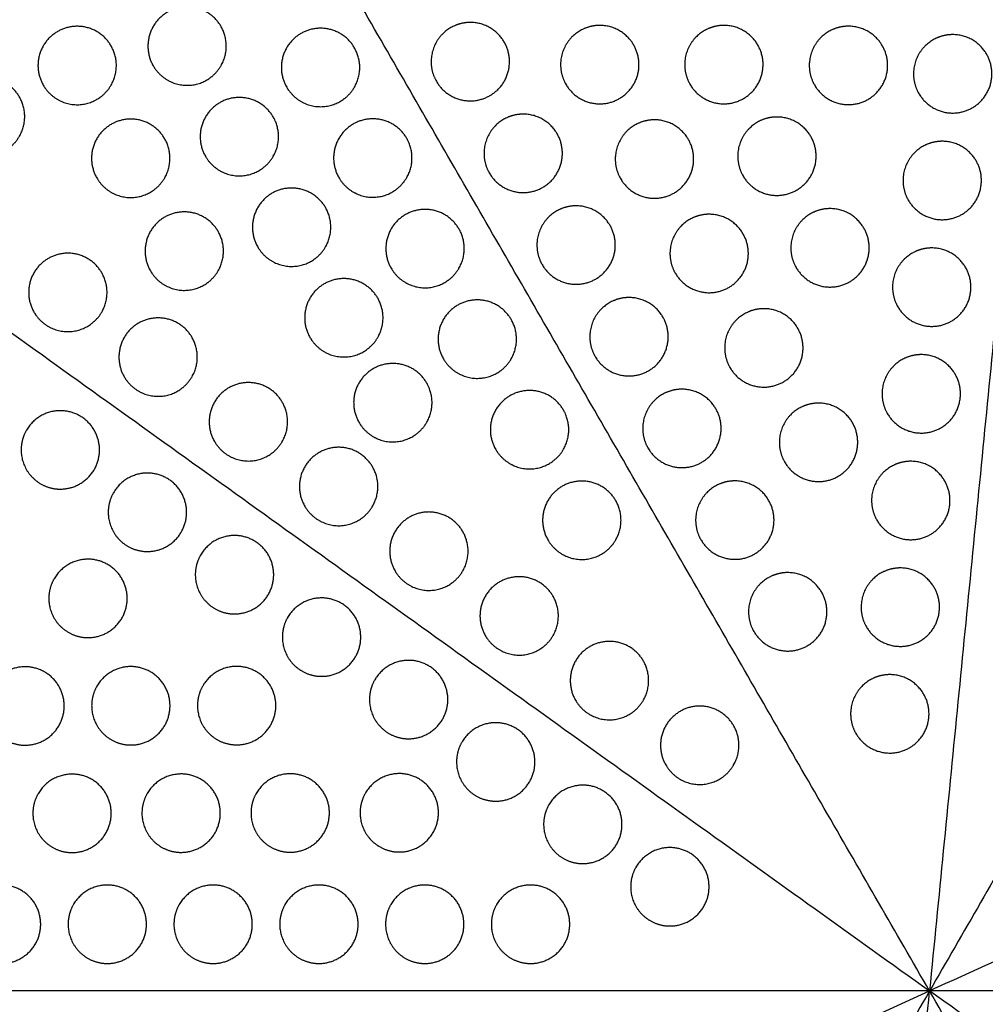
# Model space of a CAD drawing. Header units: millimetres. Extents: x -125 to 375, y 0 to 433.
# Tile 12 of 33: x 55 to 129, y 215 to 291. Entities that reach past the tile are written whole.
import ezdxf

# ---------------------------------------------------------------- set-up
doc = ezdxf.new("R2010")
doc.units = ezdxf.units.MM
doc.layers.add('Make2D$Visible$Curves', color=7, linetype='Continuous', true_color=0x000000)

msp = doc.modelspace()

# ---------------------------------------------------------------- linework, layer by layer
at = {"layer": 'Make2D$Visible$Curves', "color": 18, "lineweight": -3, "true_color": 0x000000}
for points in [[(125, 216.506), (62.5, 324.76), (0, 433.013)], [(250, 433.013), (187.5, 324.76), (125, 216.506)], [(141.875, 388.161), (133.437, 302.334), (125, 216.506)], [(-15.22, 316.948), (54.89, 266.727), (125, 216.506)], [(282.095, 287.72), (203.547, 252.113), (125, 216.506)], [(125, 216.506), (0, 216.506), (-125, 216.506)], [(-32.095, 145.293), (46.453, 180.9), (125, 216.506)], [(125, 216.506), (62.5, 108.253), (0, 0)], [(108.125, 44.852), (116.563, 130.679), (125, 216.506)], [(265.22, 116.065), (195.11, 166.286), (125, 216.506)], [(375, 216.506), (250, 216.506), (125, 216.506)], [(250, 0), (187.5, 108.253), (125, 216.506)]]:
    msp.add_open_spline(points, degree=2, dxfattribs=at)
for points, weights, knots in [([(70.762, 287.289), (70.36, 286.592), (69.664, 286.19), (68.164, 285.324), (66.664, 286.19), (65.968, 286.592), (65.566, 287.289), (64.066, 289.887), (66.664, 291.387), (69.262, 292.887), (70.762, 290.289), (71.628, 288.789), (70.762, 287.289)], [0.868347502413, 0.900099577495, 1, 0.807007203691, 0.868347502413, 0.900099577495, 1, 0.707106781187, 1, 0.707106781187, 1, 0.807007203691, 0.868347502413], [16.048112, 16.048112, 16.048112, 18.106736, 18.106736, 21.596537, 21.596537, 23.206626, 23.206626, 29.242204, 29.242204, 35.277783, 35.277783, 39.254738, 39.254738, 39.254738]), ([(62.346, 285.805), (61.944, 285.109), (61.248, 284.707), (59.748, 283.841), (58.248, 284.707), (57.552, 285.109), (57.15, 285.805), (55.65, 288.403), (58.248, 289.903), (60.846, 291.403), (62.346, 288.805), (63.212, 287.305), (62.346, 285.805)], [0.868347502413, 0.900099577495, 1, 0.807007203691, 0.868347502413, 0.900099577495, 1, 0.707106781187, 1, 0.707106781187, 1, 0.807007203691, 0.868347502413], [16.048112, 16.048112, 16.048112, 18.106736, 18.106736, 21.596537, 21.596537, 23.206626, 23.206626, 29.242204, 29.242204, 35.277783, 35.277783, 39.254738, 39.254738, 39.254738]), ([(80.978, 285.654), (80.576, 284.958), (79.88, 284.556), (78.38, 283.69), (76.88, 284.556), (76.184, 284.958), (75.782, 285.654), (74.282, 288.252), (76.88, 289.752), (79.478, 291.252), (80.978, 288.654), (81.844, 287.154), (80.978, 285.654)], [0.868347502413, 0.900099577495, 1, 0.807007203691, 0.868347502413, 0.900099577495, 1, 0.707106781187, 1, 0.707106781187, 1, 0.807007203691, 0.868347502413], [16.048112, 16.048112, 16.048112, 18.106736, 18.106736, 21.596537, 21.596537, 23.206626, 23.206626, 29.242204, 29.242204, 35.277783, 35.277783, 39.254738, 39.254738, 39.254738]), ([(89.844, 290.598), (91.576, 290.598), (92.442, 289.098), (93.942, 286.5), (91.344, 285), (88.746, 283.5), (87.246, 286.098), (86.844, 286.794), (86.844, 287.598), (86.844, 289.33), (88.344, 290.196), (89.041, 290.598), (89.844, 290.598)], [0.868347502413, 0.807007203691, 1, 0.707106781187, 1, 0.707106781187, 1, 0.900099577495, 0.868347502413, 0.807007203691, 1, 0.900099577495, 0.868347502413], [5.529659, 5.529659, 5.529659, 9.49499, 9.49499, 15.512927, 15.512927, 21.530864, 21.530864, 23.139763, 23.139763, 26.616816, 26.616816, 28.669422, 28.669422, 28.669422]), ([(99.755, 290.372), (101.488, 290.372), (102.354, 288.872), (103.854, 286.274), (101.255, 284.774), (98.657, 283.274), (97.157, 285.872), (96.755, 286.568), (96.755, 287.372), (96.755, 289.104), (98.255, 289.97), (98.952, 290.372), (99.755, 290.372)], [0.868347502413, 0.807007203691, 1, 0.707106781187, 1, 0.707106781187, 1, 0.900099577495, 0.868347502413, 0.807007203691, 1, 0.900099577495, 0.868347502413], [5.529659, 5.529659, 5.529659, 9.49499, 9.49499, 15.512927, 15.512927, 21.530864, 21.530864, 23.139763, 23.139763, 26.616816, 26.616816, 28.669422, 28.669422, 28.669422]), ([(109.257, 290.372), (110.989, 290.372), (111.855, 288.872), (113.355, 286.274), (110.757, 284.774), (108.159, 283.274), (106.659, 285.872), (106.257, 286.568), (106.257, 287.372), (106.257, 289.104), (107.757, 289.97), (108.453, 290.372), (109.257, 290.372)], [0.868347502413, 0.807007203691, 1, 0.707106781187, 1, 0.707106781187, 1, 0.900099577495, 0.868347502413, 0.807007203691, 1, 0.900099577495, 0.868347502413], [5.529659, 5.529659, 5.529659, 9.49499, 9.49499, 15.512927, 15.512927, 21.530864, 21.530864, 23.139763, 23.139763, 26.616816, 26.616816, 28.669422, 28.669422, 28.669422]), ([(118.793, 290.311), (120.526, 290.311), (121.392, 288.811), (122.892, 286.213), (120.293, 284.713), (117.695, 283.213), (116.195, 285.811), (115.793, 286.507), (115.793, 287.311), (115.793, 289.043), (117.293, 289.909), (117.99, 290.311), (118.793, 290.311)], [0.868347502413, 0.807007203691, 1, 0.707106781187, 1, 0.707106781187, 1, 0.900099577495, 0.868347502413, 0.807007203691, 1, 0.900099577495, 0.868347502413], [5.529659, 5.529659, 5.529659, 9.49499, 9.49499, 15.512927, 15.512927, 21.530864, 21.530864, 23.139763, 23.139763, 26.616816, 26.616816, 28.669422, 28.669422, 28.669422]), ([(126.773, 289.668), (128.505, 289.668), (129.371, 288.168), (130.871, 285.569), (128.273, 284.069), (125.675, 282.569), (124.175, 285.168), (123.773, 285.864), (123.773, 286.668), (123.773, 288.4), (125.273, 289.266), (125.969, 289.668), (126.773, 289.668)], [0.868347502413, 0.807007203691, 1, 0.707106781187, 1, 0.707106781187, 1, 0.900099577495, 0.868347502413, 0.807007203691, 1, 0.900099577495, 0.868347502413], [5.529659, 5.529659, 5.529659, 9.49499, 9.49499, 15.512927, 15.512927, 21.530864, 21.530864, 23.139763, 23.139763, 26.616816, 26.616816, 28.669422, 28.669422, 28.669422]), ([(55.33, 281.897), (54.928, 281.201), (54.232, 280.799), (52.732, 279.933), (51.232, 280.799), (50.535, 281.201), (50.133, 281.897), (48.633, 284.495), (51.232, 285.995), (53.83, 287.495), (55.33, 284.897), (56.196, 283.397), (55.33, 281.897)], [0.868347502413, 0.900099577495, 1, 0.807007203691, 0.868347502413, 0.900099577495, 1, 0.707106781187, 1, 0.707106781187, 1, 0.807007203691, 0.868347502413], [16.048112, 16.048112, 16.048112, 18.106736, 18.106736, 21.596537, 21.596537, 23.206626, 23.206626, 29.242204, 29.242204, 35.277783, 35.277783, 39.254738, 39.254738, 39.254738]), ([(74.762, 280.36), (74.36, 279.664), (73.664, 279.262), (72.164, 278.396), (70.664, 279.262), (69.968, 279.664), (69.566, 280.36), (68.066, 282.958), (70.664, 284.458), (73.262, 285.958), (74.762, 283.36), (75.628, 281.86), (74.762, 280.36)], [0.868347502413, 0.900099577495, 1, 0.807007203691, 0.868347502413, 0.900099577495, 1, 0.707106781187, 1, 0.707106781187, 1, 0.807007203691, 0.868347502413], [16.048112, 16.048112, 16.048112, 18.106736, 18.106736, 21.596537, 21.596537, 23.206626, 23.206626, 29.242204, 29.242204, 35.277783, 35.277783, 39.254738, 39.254738, 39.254738]), ([(93.894, 283.583), (95.626, 283.583), (96.492, 282.083), (97.992, 279.485), (95.394, 277.985), (92.796, 276.485), (91.296, 279.083), (90.894, 279.779), (90.894, 280.583), (90.894, 282.315), (92.394, 283.181), (93.091, 283.583), (93.894, 283.583)], [0.868347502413, 0.807007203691, 1, 0.707106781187, 1, 0.707106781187, 1, 0.900099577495, 0.868347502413, 0.807007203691, 1, 0.900099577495, 0.868347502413], [5.529659, 5.529659, 5.529659, 9.49499, 9.49499, 15.512927, 15.512927, 21.530864, 21.530864, 23.139763, 23.139763, 26.616816, 26.616816, 28.669422, 28.669422, 28.669422]), ([(113.319, 283.364), (115.051, 283.364), (115.917, 281.864), (117.417, 279.266), (114.819, 277.766), (112.22, 276.266), (110.72, 278.864), (110.319, 279.56), (110.319, 280.364), (110.319, 282.096), (111.819, 282.962), (112.515, 283.364), (113.319, 283.364)], [0.868347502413, 0.807007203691, 1, 0.707106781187, 1, 0.707106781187, 1, 0.900099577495, 0.868347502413, 0.807007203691, 1, 0.900099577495, 0.868347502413], [5.529659, 5.529659, 5.529659, 9.49499, 9.49499, 15.512927, 15.512927, 21.530864, 21.530864, 23.139763, 23.139763, 26.616816, 26.616816, 28.669422, 28.669422, 28.669422]), ([(66.446, 278.704), (66.044, 278.008), (65.348, 277.606), (63.848, 276.74), (62.348, 277.606), (61.652, 278.008), (61.25, 278.704), (59.75, 281.302), (62.348, 282.802), (64.946, 284.302), (66.446, 281.704), (67.312, 280.204), (66.446, 278.704)], [0.868347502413, 0.900099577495, 1, 0.807007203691, 0.868347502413, 0.900099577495, 1, 0.707106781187, 1, 0.707106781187, 1, 0.807007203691, 0.868347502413], [16.048112, 16.048112, 16.048112, 18.106736, 18.106736, 21.596537, 21.596537, 23.206626, 23.206626, 29.242204, 29.242204, 35.277783, 35.277783, 39.254738, 39.254738, 39.254738]), ([(84.978, 278.726), (84.576, 278.03), (83.88, 277.628), (82.38, 276.762), (80.88, 277.628), (80.184, 278.03), (79.782, 278.726), (78.282, 281.324), (80.88, 282.824), (83.478, 284.324), (84.978, 281.726), (85.844, 280.226), (84.978, 278.726)], [0.868347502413, 0.900099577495, 1, 0.807007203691, 0.868347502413, 0.900099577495, 1, 0.707106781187, 1, 0.707106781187, 1, 0.807007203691, 0.868347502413], [16.048112, 16.048112, 16.048112, 18.106736, 18.106736, 21.596537, 21.596537, 23.206626, 23.206626, 29.242204, 29.242204, 35.277783, 35.277783, 39.254738, 39.254738, 39.254738]), ([(103.942, 283.148), (105.675, 283.148), (106.541, 281.648), (108.041, 279.05), (105.442, 277.55), (102.844, 276.05), (101.344, 278.648), (100.942, 279.344), (100.942, 280.148), (100.942, 281.88), (102.442, 282.746), (103.139, 283.148), (103.942, 283.148)], [0.868347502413, 0.807007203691, 1, 0.707106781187, 1, 0.707106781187, 1, 0.900099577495, 0.868347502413, 0.807007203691, 1, 0.900099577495, 0.868347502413], [5.529659, 5.529659, 5.529659, 9.49499, 9.49499, 15.512927, 15.512927, 21.530864, 21.530864, 23.139763, 23.139763, 26.616816, 26.616816, 28.669422, 28.669422, 28.669422]), ([(125.971, 281.507), (127.703, 281.507), (128.569, 280.007), (130.069, 277.409), (127.471, 275.909), (124.872, 274.409), (123.372, 277.007), (122.971, 277.703), (122.971, 278.507), (122.971, 280.239), (124.471, 281.105), (125.167, 281.507), (125.971, 281.507)], [0.868347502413, 0.807007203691, 1, 0.707106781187, 1, 0.707106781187, 1, 0.900099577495, 0.868347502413, 0.807007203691, 1, 0.900099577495, 0.868347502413], [5.529659, 5.529659, 5.529659, 9.49499, 9.49499, 15.512927, 15.512927, 21.530864, 21.530864, 23.139763, 23.139763, 26.616816, 26.616816, 28.669422, 28.669422, 28.669422]), ([(78.762, 273.432), (78.36, 272.736), (77.664, 272.334), (76.164, 271.468), (74.664, 272.334), (73.968, 272.736), (73.566, 273.432), (72.066, 276.03), (74.664, 277.53), (77.262, 279.03), (78.762, 276.432), (79.628, 274.932), (78.762, 273.432)], [0.868347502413, 0.900099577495, 1, 0.807007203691, 0.868347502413, 0.900099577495, 1, 0.707106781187, 1, 0.707106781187, 1, 0.807007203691, 0.868347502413], [16.048112, 16.048112, 16.048112, 18.106736, 18.106736, 21.596537, 21.596537, 23.206626, 23.206626, 29.242204, 29.242204, 35.277783, 35.277783, 39.254738, 39.254738, 39.254738]), ([(97.944, 276.568), (99.676, 276.568), (100.542, 275.068), (102.042, 272.47), (99.444, 270.97), (96.846, 269.47), (95.346, 272.068), (94.944, 272.764), (94.944, 273.568), (94.944, 275.3), (96.444, 276.166), (97.141, 276.568), (97.944, 276.568)], [0.868347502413, 0.807007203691, 1, 0.707106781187, 1, 0.707106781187, 1, 0.900099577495, 0.868347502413, 0.807007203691, 1, 0.900099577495, 0.868347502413], [5.529659, 5.529659, 5.529659, 9.49499, 9.49499, 15.512927, 15.512927, 21.530864, 21.530864, 23.139763, 23.139763, 26.616816, 26.616816, 28.669422, 28.669422, 28.669422]), ([(70.546, 271.603), (70.144, 270.906), (69.448, 270.504), (67.948, 269.638), (66.448, 270.504), (65.752, 270.906), (65.35, 271.603), (63.85, 274.201), (66.448, 275.701), (69.046, 277.201), (70.546, 274.603), (71.412, 273.103), (70.546, 271.603)], [0.868347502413, 0.900099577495, 1, 0.807007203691, 0.868347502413, 0.900099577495, 1, 0.707106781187, 1, 0.707106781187, 1, 0.807007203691, 0.868347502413], [16.048112, 16.048112, 16.048112, 18.106736, 18.106736, 21.596537, 21.596537, 23.206626, 23.206626, 29.242204, 29.242204, 35.277783, 35.277783, 39.254738, 39.254738, 39.254738]), ([(88.978, 271.798), (88.576, 271.102), (87.88, 270.7), (86.38, 269.834), (84.88, 270.7), (84.184, 271.102), (83.782, 271.798), (82.282, 274.396), (84.88, 275.896), (87.478, 277.396), (88.978, 274.798), (89.844, 273.298), (88.978, 271.798)], [0.868347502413, 0.900099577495, 1, 0.807007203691, 0.868347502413, 0.900099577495, 1, 0.707106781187, 1, 0.707106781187, 1, 0.807007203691, 0.868347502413], [16.048112, 16.048112, 16.048112, 18.106736, 18.106736, 21.596537, 21.596537, 23.206626, 23.206626, 29.242204, 29.242204, 35.277783, 35.277783, 39.254738, 39.254738, 39.254738]), ([(108.129, 275.923), (109.861, 275.923), (110.728, 274.423), (112.228, 271.825), (109.629, 270.325), (107.031, 268.825), (105.531, 271.423), (105.129, 272.119), (105.129, 272.923), (105.129, 274.655), (106.629, 275.521), (107.326, 275.923), (108.129, 275.923)], [0.868347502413, 0.807007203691, 1, 0.707106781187, 1, 0.707106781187, 1, 0.900099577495, 0.868347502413, 0.807007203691, 1, 0.900099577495, 0.868347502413], [5.529659, 5.529659, 5.529659, 9.49499, 9.49499, 15.512927, 15.512927, 21.530864, 21.530864, 23.139763, 23.139763, 26.616816, 26.616816, 28.669422, 28.669422, 28.669422]), ([(117.38, 276.356), (119.112, 276.356), (119.978, 274.856), (121.478, 272.257), (118.88, 270.757), (116.282, 269.257), (114.782, 271.856), (114.38, 272.552), (114.38, 273.356), (114.38, 275.088), (115.88, 275.954), (116.576, 276.356), (117.38, 276.356)], [0.868347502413, 0.807007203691, 1, 0.707106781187, 1, 0.707106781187, 1, 0.900099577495, 0.868347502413, 0.807007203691, 1, 0.900099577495, 0.868347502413], [5.529659, 5.529659, 5.529659, 9.49499, 9.49499, 15.512927, 15.512927, 21.530864, 21.530864, 23.139763, 23.139763, 26.616816, 26.616816, 28.669422, 28.669422, 28.669422]), ([(61.633, 268.445), (61.231, 267.749), (60.535, 267.347), (59.035, 266.481), (57.535, 267.347), (56.839, 267.749), (56.437, 268.445), (54.937, 271.043), (57.535, 272.543), (60.133, 274.043), (61.633, 271.445), (62.499, 269.945), (61.633, 268.445)], [0.868347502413, 0.900099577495, 1, 0.807007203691, 0.868347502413, 0.900099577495, 1, 0.707106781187, 1, 0.707106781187, 1, 0.807007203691, 0.868347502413], [16.048112, 16.048112, 16.048112, 18.106736, 18.106736, 21.596537, 21.596537, 23.206626, 23.206626, 29.242204, 29.242204, 35.277783, 35.277783, 39.254738, 39.254738, 39.254738]), ([(125.168, 273.346), (126.9, 273.346), (127.766, 271.846), (129.266, 269.248), (126.668, 267.748), (124.07, 266.248), (122.57, 268.846), (122.168, 269.542), (122.168, 270.346), (122.168, 272.078), (123.668, 272.944), (124.364, 273.346), (125.168, 273.346)], [0.868347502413, 0.807007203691, 1, 0.707106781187, 1, 0.707106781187, 1, 0.900099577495, 0.868347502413, 0.807007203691, 1, 0.900099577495, 0.868347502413], [5.529659, 5.529659, 5.529659, 9.49499, 9.49499, 15.512927, 15.512927, 21.530864, 21.530864, 23.139763, 23.139763, 26.616816, 26.616816, 28.669422, 28.669422, 28.669422]), ([(82.762, 266.504), (82.36, 265.808), (81.664, 265.406), (80.164, 264.54), (78.664, 265.406), (77.968, 265.808), (77.566, 266.504), (76.066, 269.102), (78.664, 270.602), (81.262, 272.102), (82.762, 269.504), (83.628, 268.004), (82.762, 266.504)], [0.868347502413, 0.900099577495, 1, 0.807007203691, 0.868347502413, 0.900099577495, 1, 0.707106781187, 1, 0.707106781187, 1, 0.807007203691, 0.868347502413], [16.048112, 16.048112, 16.048112, 18.106736, 18.106736, 21.596537, 21.596537, 23.206626, 23.206626, 29.242204, 29.242204, 35.277783, 35.277783, 39.254738, 39.254738, 39.254738]), ([(92.978, 264.869), (92.576, 264.173), (91.88, 263.771), (90.38, 262.905), (88.88, 263.771), (88.184, 264.173), (87.782, 264.869), (86.282, 267.468), (88.88, 268.968), (91.478, 270.468), (92.978, 267.869), (93.844, 266.369), (92.978, 264.869)], [0.868347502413, 0.900099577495, 1, 0.807007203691, 0.868347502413, 0.900099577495, 1, 0.707106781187, 1, 0.707106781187, 1, 0.807007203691, 0.868347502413], [16.048112, 16.048112, 16.048112, 18.106736, 18.106736, 21.596537, 21.596537, 23.206626, 23.206626, 29.242204, 29.242204, 35.277783, 35.277783, 39.254738, 39.254738, 39.254738]), ([(101.994, 269.553), (103.726, 269.553), (104.592, 268.053), (106.092, 265.455), (103.494, 263.955), (100.896, 262.455), (99.396, 265.053), (98.994, 265.749), (98.994, 266.553), (98.994, 268.285), (100.494, 269.151), (101.191, 269.553), (101.994, 269.553)], [0.868347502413, 0.807007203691, 1, 0.707106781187, 1, 0.707106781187, 1, 0.900099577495, 0.868347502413, 0.807007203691, 1, 0.900099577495, 0.868347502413], [5.529659, 5.529659, 5.529659, 9.49499, 9.49499, 15.512927, 15.512927, 21.530864, 21.530864, 23.139763, 23.139763, 26.616816, 26.616816, 28.669422, 28.669422, 28.669422]), ([(112.316, 268.699), (114.048, 268.699), (114.914, 267.199), (116.414, 264.601), (113.816, 263.101), (111.218, 261.601), (109.718, 264.199), (109.316, 264.895), (109.316, 265.699), (109.316, 267.431), (110.816, 268.297), (111.513, 268.699), (112.316, 268.699)], [0.868347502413, 0.807007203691, 1, 0.707106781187, 1, 0.707106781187, 1, 0.900099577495, 0.868347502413, 0.807007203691, 1, 0.900099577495, 0.868347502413], [5.529659, 5.529659, 5.529659, 9.49499, 9.49499, 15.512927, 15.512927, 21.530864, 21.530864, 23.139763, 23.139763, 26.616816, 26.616816, 28.669422, 28.669422, 28.669422]), ([(68.543, 263.496), (68.141, 262.799), (67.445, 262.398), (65.945, 261.531), (64.445, 262.398), (63.749, 262.799), (63.347, 263.496), (61.847, 266.094), (64.445, 267.594), (67.043, 269.094), (68.543, 266.496), (69.409, 264.996), (68.543, 263.496)], [0.868347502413, 0.900099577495, 1, 0.807007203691, 0.868347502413, 0.900099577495, 1, 0.707106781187, 1, 0.707106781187, 1, 0.807007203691, 0.868347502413], [16.048112, 16.048112, 16.048112, 18.106736, 18.106736, 21.596537, 21.596537, 23.206626, 23.206626, 29.242204, 29.242204, 35.277783, 35.277783, 39.254738, 39.254738, 39.254738]), ([(124.366, 265.186), (126.098, 265.186), (126.964, 263.686), (128.464, 261.087), (125.866, 259.587), (123.268, 258.087), (121.768, 260.686), (121.366, 261.382), (121.366, 262.186), (121.366, 263.918), (122.866, 264.784), (123.562, 265.186), (124.366, 265.186)], [0.868347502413, 0.807007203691, 1, 0.707106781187, 1, 0.707106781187, 1, 0.900099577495, 0.868347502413, 0.807007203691, 1, 0.900099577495, 0.868347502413], [5.529659, 5.529659, 5.529659, 9.49499, 9.49499, 15.512927, 15.512927, 21.530864, 21.530864, 23.139763, 23.139763, 26.616816, 26.616816, 28.669422, 28.669422, 28.669422]), ([(86.512, 260.009), (86.11, 259.313), (85.414, 258.911), (83.914, 258.045), (82.414, 258.911), (81.718, 259.313), (81.316, 260.009), (79.816, 262.607), (82.414, 264.107), (85.012, 265.607), (86.512, 263.009), (87.378, 261.509), (86.512, 260.009)], [0.868347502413, 0.900099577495, 1, 0.807007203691, 0.868347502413, 0.900099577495, 1, 0.707106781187, 1, 0.707106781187, 1, 0.807007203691, 0.868347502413], [16.048112, 16.048112, 16.048112, 18.106736, 18.106736, 21.596537, 21.596537, 23.206626, 23.206626, 29.242204, 29.242204, 35.277783, 35.277783, 39.254738, 39.254738, 39.254738]), ([(75.453, 258.546), (75.051, 257.85), (74.355, 257.448), (72.855, 256.582), (71.355, 257.448), (70.659, 257.85), (70.257, 258.546), (68.757, 261.144), (71.355, 262.644), (73.953, 264.144), (75.453, 261.546), (76.319, 260.046), (75.453, 258.546)], [0.868347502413, 0.900099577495, 1, 0.807007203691, 0.868347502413, 0.900099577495, 1, 0.707106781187, 1, 0.707106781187, 1, 0.807007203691, 0.868347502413], [16.048112, 16.048112, 16.048112, 18.106736, 18.106736, 21.596537, 21.596537, 23.206626, 23.206626, 29.242204, 29.242204, 35.277783, 35.277783, 39.254738, 39.254738, 39.254738]), ([(96.978, 257.941), (96.576, 257.245), (95.88, 256.843), (94.38, 255.977), (92.88, 256.843), (92.184, 257.245), (91.782, 257.941), (90.282, 260.539), (92.88, 262.039), (95.478, 263.539), (96.978, 260.941), (97.844, 259.441), (96.978, 257.941)], [0.868347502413, 0.900099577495, 1, 0.807007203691, 0.868347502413, 0.900099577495, 1, 0.707106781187, 1, 0.707106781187, 1, 0.807007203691, 0.868347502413], [16.048112, 16.048112, 16.048112, 18.106736, 18.106736, 21.596537, 21.596537, 23.206626, 23.206626, 29.242204, 29.242204, 35.277783, 35.277783, 39.254738, 39.254738, 39.254738]), ([(106.044, 262.538), (107.776, 262.538), (108.642, 261.038), (110.142, 258.44), (107.544, 256.94), (104.946, 255.44), (103.446, 258.038), (103.044, 258.735), (103.044, 259.538), (103.044, 261.27), (104.544, 262.136), (105.241, 262.538), (106.044, 262.538)], [0.868347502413, 0.807007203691, 1, 0.707106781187, 1, 0.707106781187, 1, 0.900099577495, 0.868347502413, 0.807007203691, 1, 0.900099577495, 0.868347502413], [5.529659, 5.529659, 5.529659, 9.49499, 9.49499, 15.512927, 15.512927, 21.530864, 21.530864, 23.139763, 23.139763, 26.616816, 26.616816, 28.669422, 28.669422, 28.669422]), ([(116.503, 261.475), (118.235, 261.475), (119.101, 259.975), (120.601, 257.376), (118.003, 255.876), (115.405, 254.376), (113.905, 256.975), (113.503, 257.671), (113.503, 258.475), (113.503, 260.207), (115.003, 261.073), (115.7, 261.475), (116.503, 261.475)], [0.868347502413, 0.807007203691, 1, 0.707106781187, 1, 0.707106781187, 1, 0.900099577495, 0.868347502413, 0.807007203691, 1, 0.900099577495, 0.868347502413], [5.529659, 5.529659, 5.529659, 9.49499, 9.49499, 15.512927, 15.512927, 21.530864, 21.530864, 23.139763, 23.139763, 26.616816, 26.616816, 28.669422, 28.669422, 28.669422]), ([(55.861, 259.397), (56.727, 260.897), (58.459, 260.897), (61.459, 260.897), (61.459, 257.897), (61.459, 254.897), (58.459, 254.897), (57.655, 254.897), (56.959, 255.299), (55.459, 256.165), (55.459, 257.897), (55.459, 258.701), (55.861, 259.397)], [0.868347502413, 0.807007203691, 1, 0.707106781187, 1, 0.707106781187, 1, 0.900099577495, 0.868347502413, 0.807007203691, 1, 0.900099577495, 0.868347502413], [5.529659, 5.529659, 5.529659, 9.49499, 9.49499, 15.512927, 15.512927, 21.530864, 21.530864, 23.139763, 23.139763, 26.616816, 26.616816, 28.669422, 28.669422, 28.669422]), ([(82.363, 253.596), (81.961, 252.9), (81.265, 252.498), (79.765, 251.632), (78.265, 252.498), (77.569, 252.9), (77.167, 253.596), (75.667, 256.194), (78.265, 257.694), (80.863, 259.194), (82.363, 256.596), (83.229, 255.096), (82.363, 253.596)], [0.868347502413, 0.900099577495, 1, 0.807007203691, 0.868347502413, 0.900099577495, 1, 0.707106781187, 1, 0.707106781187, 1, 0.807007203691, 0.868347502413], [16.048112, 16.048112, 16.048112, 18.106736, 18.106736, 21.596537, 21.596537, 23.206626, 23.206626, 29.242204, 29.242204, 35.277783, 35.277783, 39.254738, 39.254738, 39.254738]), ([(123.564, 257.025), (125.296, 257.025), (126.162, 255.525), (127.662, 252.927), (125.064, 251.427), (122.466, 249.927), (120.966, 252.525), (120.564, 253.221), (120.564, 254.025), (120.564, 255.757), (122.064, 256.623), (122.76, 257.025), (123.564, 257.025)], [0.868347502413, 0.807007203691, 1, 0.707106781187, 1, 0.707106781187, 1, 0.900099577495, 0.868347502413, 0.807007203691, 1, 0.900099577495, 0.868347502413], [5.529659, 5.529659, 5.529659, 9.49499, 9.49499, 15.512927, 15.512927, 21.530864, 21.530864, 23.139763, 23.139763, 26.616816, 26.616816, 28.669422, 28.669422, 28.669422]), ([(62.527, 254.622), (63.393, 256.122), (65.125, 256.122), (68.125, 256.122), (68.125, 253.122), (68.125, 250.122), (65.125, 250.122), (64.321, 250.122), (63.625, 250.524), (62.125, 251.39), (62.125, 253.122), (62.125, 253.926), (62.527, 254.622)], [0.868347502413, 0.807007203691, 1, 0.707106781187, 1, 0.707106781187, 1, 0.900099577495, 0.868347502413, 0.807007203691, 1, 0.900099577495, 0.868347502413], [5.529659, 5.529659, 5.529659, 9.49499, 9.49499, 15.512927, 15.512927, 21.530864, 21.530864, 23.139763, 23.139763, 26.616816, 26.616816, 28.669422, 28.669422, 28.669422]), ([(100.978, 251.013), (100.576, 250.317), (99.88, 249.915), (98.38, 249.049), (96.88, 249.915), (96.184, 250.317), (95.782, 251.013), (94.282, 253.611), (96.88, 255.111), (99.478, 256.611), (100.978, 254.013), (101.844, 252.513), (100.978, 251.013)], [0.868347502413, 0.900099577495, 1, 0.807007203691, 0.868347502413, 0.900099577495, 1, 0.707106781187, 1, 0.707106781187, 1, 0.807007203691, 0.868347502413], [16.048112, 16.048112, 16.048112, 18.106736, 18.106736, 21.596537, 21.596537, 23.206626, 23.206626, 29.242204, 29.242204, 35.277783, 35.277783, 39.254738, 39.254738, 39.254738]), ([(110.094, 255.524), (111.826, 255.524), (112.692, 254.024), (114.192, 251.426), (111.594, 249.926), (108.996, 248.426), (107.496, 251.024), (107.094, 251.72), (107.094, 252.524), (107.094, 254.256), (108.594, 255.122), (109.291, 255.524), (110.094, 255.524)], [0.868347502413, 0.807007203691, 1, 0.707106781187, 1, 0.707106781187, 1, 0.900099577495, 0.868347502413, 0.807007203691, 1, 0.900099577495, 0.868347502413], [5.529659, 5.529659, 5.529659, 9.49499, 9.49499, 15.512927, 15.512927, 21.530864, 21.530864, 23.139763, 23.139763, 26.616816, 26.616816, 28.669422, 28.669422, 28.669422]), ([(89.273, 248.646), (88.871, 247.95), (88.175, 247.548), (86.675, 246.682), (85.175, 247.548), (84.479, 247.95), (84.077, 248.646), (82.577, 251.244), (85.175, 252.744), (87.773, 254.244), (89.273, 251.646), (90.139, 250.146), (89.273, 248.646)], [0.868347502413, 0.900099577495, 1, 0.807007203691, 0.868347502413, 0.900099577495, 1, 0.707106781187, 1, 0.707106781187, 1, 0.807007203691, 0.868347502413], [16.048112, 16.048112, 16.048112, 18.106736, 18.106736, 21.596537, 21.596537, 23.206626, 23.206626, 29.242204, 29.242204, 35.277783, 35.277783, 39.254738, 39.254738, 39.254738]), ([(69.193, 249.847), (70.059, 251.347), (71.791, 251.347), (74.791, 251.347), (74.791, 248.347), (74.791, 245.347), (71.791, 245.347), (70.987, 245.347), (70.291, 245.749), (68.791, 246.615), (68.791, 248.347), (68.791, 249.151), (69.193, 249.847)], [0.868347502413, 0.807007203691, 1, 0.707106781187, 1, 0.707106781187, 1, 0.900099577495, 0.868347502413, 0.807007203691, 1, 0.900099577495, 0.868347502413], [5.529659, 5.529659, 5.529659, 9.49499, 9.49499, 15.512927, 15.512927, 21.530864, 21.530864, 23.139763, 23.139763, 26.616816, 26.616816, 28.669422, 28.669422, 28.669422]), ([(57.98, 248.034), (58.846, 249.534), (60.578, 249.534), (63.578, 249.534), (63.578, 246.534), (63.578, 243.534), (60.578, 243.534), (59.774, 243.534), (59.078, 243.935), (57.578, 244.802), (57.578, 246.534), (57.578, 247.337), (57.98, 248.034)], [0.868347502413, 0.807007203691, 1, 0.707106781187, 1, 0.707106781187, 1, 0.900099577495, 0.868347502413, 0.807007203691, 1, 0.900099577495, 0.868347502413], [5.529659, 5.529659, 5.529659, 9.49499, 9.49499, 15.512927, 15.512927, 21.530864, 21.530864, 23.139763, 23.139763, 26.616816, 26.616816, 28.669422, 28.669422, 28.669422]), ([(122.762, 248.864), (124.494, 248.864), (125.36, 247.364), (126.86, 244.766), (124.262, 243.266), (121.663, 241.766), (120.163, 244.364), (119.762, 245.06), (119.762, 245.864), (119.762, 247.596), (121.262, 248.462), (121.958, 248.864), (122.762, 248.864)], [0.868347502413, 0.807007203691, 1, 0.707106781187, 1, 0.707106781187, 1, 0.900099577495, 0.868347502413, 0.807007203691, 1, 0.900099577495, 0.868347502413], [5.529659, 5.529659, 5.529659, 9.49499, 9.49499, 15.512927, 15.512927, 21.530864, 21.530864, 23.139763, 23.139763, 26.616816, 26.616816, 28.669422, 28.669422, 28.669422]), ([(96.184, 243.696), (95.782, 243), (95.085, 242.598), (93.585, 241.732), (92.085, 242.598), (91.389, 243), (90.987, 243.696), (89.487, 246.294), (92.085, 247.794), (94.684, 249.294), (96.184, 246.696), (97.05, 245.196), (96.184, 243.696)], [0.868347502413, 0.900099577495, 1, 0.807007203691, 0.868347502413, 0.900099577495, 1, 0.707106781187, 1, 0.707106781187, 1, 0.807007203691, 0.868347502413], [16.048112, 16.048112, 16.048112, 18.106736, 18.106736, 21.596537, 21.596537, 23.206626, 23.206626, 29.242204, 29.242204, 35.277783, 35.277783, 39.254738, 39.254738, 39.254738]), ([(114.144, 248.509), (115.876, 248.509), (116.742, 247.009), (118.242, 244.411), (115.644, 242.911), (113.046, 241.411), (111.546, 244.009), (111.144, 244.705), (111.144, 245.509), (111.144, 247.241), (112.644, 248.107), (113.341, 248.509), (114.144, 248.509)], [0.868347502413, 0.807007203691, 1, 0.707106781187, 1, 0.707106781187, 1, 0.900099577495, 0.868347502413, 0.807007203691, 1, 0.900099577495, 0.868347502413], [5.529659, 5.529659, 5.529659, 9.49499, 9.49499, 15.512927, 15.512927, 21.530864, 21.530864, 23.139763, 23.139763, 26.616816, 26.616816, 28.669422, 28.669422, 28.669422]), ([(75.859, 245.072), (76.725, 246.572), (78.457, 246.572), (81.457, 246.572), (81.457, 243.572), (81.457, 240.572), (78.457, 240.572), (77.654, 240.572), (76.957, 240.974), (75.457, 241.84), (75.457, 243.572), (75.457, 244.376), (75.859, 245.072)], [0.868347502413, 0.807007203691, 1, 0.707106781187, 1, 0.707106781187, 1, 0.900099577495, 0.868347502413, 0.807007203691, 1, 0.900099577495, 0.868347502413], [5.529659, 5.529659, 5.529659, 9.49499, 9.49499, 15.512927, 15.512927, 21.530864, 21.530864, 23.139763, 23.139763, 26.616816, 26.616816, 28.669422, 28.669422, 28.669422]), ([(103.094, 238.747), (102.692, 238.05), (101.996, 237.649), (100.496, 236.782), (98.996, 237.649), (98.299, 238.05), (97.897, 238.747), (96.397, 241.345), (98.996, 242.845), (101.594, 244.345), (103.094, 241.747), (103.96, 240.247), (103.094, 238.747)], [0.868347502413, 0.900099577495, 1, 0.807007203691, 0.868347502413, 0.900099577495, 1, 0.707106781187, 1, 0.707106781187, 1, 0.807007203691, 0.868347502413], [16.048112, 16.048112, 16.048112, 18.106736, 18.106736, 21.596537, 21.596537, 23.206626, 23.206626, 29.242204, 29.242204, 35.277783, 35.277783, 39.254738, 39.254738, 39.254738]), ([(53.159, 239.805), (54.025, 241.305), (55.757, 241.305), (58.757, 241.305), (58.757, 238.305), (58.757, 235.305), (55.757, 235.305), (54.953, 235.305), (54.257, 235.707), (52.757, 236.573), (52.757, 238.305), (52.757, 239.109), (53.159, 239.805)], [0.868347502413, 0.807007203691, 1, 0.707106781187, 1, 0.707106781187, 1, 0.900099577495, 0.868347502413, 0.807007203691, 1, 0.900099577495, 0.868347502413], [5.529659, 5.529659, 5.529659, 9.49499, 9.49499, 15.512927, 15.512927, 21.530864, 21.530864, 23.139763, 23.139763, 26.616816, 26.616816, 28.669422, 28.669422, 28.669422]), ([(61.259, 239.819), (62.125, 241.319), (63.857, 241.319), (66.857, 241.319), (66.857, 238.319), (66.857, 235.319), (63.857, 235.319), (63.053, 235.319), (62.357, 235.72), (60.857, 236.587), (60.857, 238.319), (60.857, 239.122), (61.259, 239.819)], [0.868347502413, 0.807007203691, 1, 0.707106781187, 1, 0.707106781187, 1, 0.900099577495, 0.868347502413, 0.807007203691, 1, 0.900099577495, 0.868347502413], [5.529659, 5.529659, 5.529659, 9.49499, 9.49499, 15.512927, 15.512927, 21.530864, 21.530864, 23.139763, 23.139763, 26.616816, 26.616816, 28.669422, 28.669422, 28.669422]), ([(69.359, 239.832), (70.225, 241.332), (71.957, 241.332), (74.957, 241.332), (74.957, 238.332), (74.957, 235.332), (71.957, 235.332), (71.153, 235.332), (70.457, 235.734), (68.957, 236.6), (68.957, 238.332), (68.957, 239.136), (69.359, 239.832)], [0.868347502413, 0.807007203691, 1, 0.707106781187, 1, 0.707106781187, 1, 0.900099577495, 0.868347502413, 0.807007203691, 1, 0.900099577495, 0.868347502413], [5.529659, 5.529659, 5.529659, 9.49499, 9.49499, 15.512927, 15.512927, 21.530864, 21.530864, 23.139763, 23.139763, 26.616816, 26.616816, 28.669422, 28.669422, 28.669422]), ([(82.526, 240.297), (83.392, 241.797), (85.124, 241.797), (88.124, 241.797), (88.124, 238.797), (88.124, 235.797), (85.124, 235.797), (84.32, 235.797), (83.624, 236.199), (82.124, 237.065), (82.124, 238.797), (82.124, 239.601), (82.526, 240.297)], [0.868347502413, 0.807007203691, 1, 0.707106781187, 1, 0.707106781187, 1, 0.900099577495, 0.868347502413, 0.807007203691, 1, 0.900099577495, 0.868347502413], [5.529659, 5.529659, 5.529659, 9.49499, 9.49499, 15.512927, 15.512927, 21.530864, 21.530864, 23.139763, 23.139763, 26.616816, 26.616816, 28.669422, 28.669422, 28.669422]), ([(121.959, 240.704), (123.691, 240.704), (124.557, 239.204), (126.057, 236.605), (123.459, 235.105), (120.861, 233.605), (119.361, 236.204), (118.959, 236.9), (118.959, 237.704), (118.959, 239.436), (120.459, 240.302), (121.155, 240.704), (121.959, 240.704)], [0.868347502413, 0.807007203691, 1, 0.707106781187, 1, 0.707106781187, 1, 0.900099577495, 0.868347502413, 0.807007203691, 1, 0.900099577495, 0.868347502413], [5.529659, 5.529659, 5.529659, 9.49499, 9.49499, 15.512927, 15.512927, 21.530864, 21.530864, 23.139763, 23.139763, 26.616816, 26.616816, 28.669422, 28.669422, 28.669422]), ([(110.004, 233.797), (109.602, 233.101), (108.906, 232.699), (107.406, 231.833), (105.906, 232.699), (105.209, 233.101), (104.808, 233.797), (103.308, 236.395), (105.906, 237.895), (108.504, 239.395), (110.004, 236.797), (110.87, 235.297), (110.004, 233.797)], [0.868347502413, 0.900099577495, 1, 0.807007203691, 0.868347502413, 0.900099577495, 1, 0.707106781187, 1, 0.707106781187, 1, 0.807007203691, 0.868347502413], [16.048112, 16.048112, 16.048112, 18.106736, 18.106736, 21.596537, 21.596537, 23.206626, 23.206626, 29.242204, 29.242204, 35.277783, 35.277783, 39.254738, 39.254738, 39.254738]), ([(89.192, 235.522), (90.058, 237.022), (91.79, 237.022), (94.79, 237.022), (94.79, 234.022), (94.79, 231.022), (91.79, 231.022), (90.986, 231.022), (90.29, 231.424), (88.79, 232.29), (88.79, 234.022), (88.79, 234.826), (89.192, 235.522)], [0.868347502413, 0.807007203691, 1, 0.707106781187, 1, 0.707106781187, 1, 0.900099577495, 0.868347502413, 0.807007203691, 1, 0.900099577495, 0.868347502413], [5.529659, 5.529659, 5.529659, 9.49499, 9.49499, 15.512927, 15.512927, 21.530864, 21.530864, 23.139763, 23.139763, 26.616816, 26.616816, 28.669422, 28.669422, 28.669422]), ([(56.758, 231.591), (57.624, 233.091), (59.356, 233.091), (62.356, 233.091), (62.356, 230.091), (62.356, 227.091), (59.356, 227.091), (58.552, 227.091), (57.856, 227.493), (56.356, 228.359), (56.356, 230.091), (56.356, 230.895), (56.758, 231.591)], [0.868347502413, 0.807007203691, 1, 0.707106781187, 1, 0.707106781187, 1, 0.900099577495, 0.868347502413, 0.807007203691, 1, 0.900099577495, 0.868347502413], [5.529659, 5.529659, 5.529659, 9.49499, 9.49499, 15.512927, 15.512927, 21.530864, 21.530864, 23.139763, 23.139763, 26.616816, 26.616816, 28.669422, 28.669422, 28.669422]), ([(65.108, 231.604), (65.974, 233.104), (67.706, 233.104), (70.706, 233.104), (70.706, 230.104), (70.706, 227.104), (67.706, 227.104), (66.902, 227.104), (66.206, 227.506), (64.706, 228.372), (64.706, 230.104), (64.706, 230.908), (65.108, 231.604)], [0.868347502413, 0.807007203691, 1, 0.707106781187, 1, 0.707106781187, 1, 0.900099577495, 0.868347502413, 0.807007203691, 1, 0.900099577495, 0.868347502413], [5.529659, 5.529659, 5.529659, 9.49499, 9.49499, 15.512927, 15.512927, 21.530864, 21.530864, 23.139763, 23.139763, 26.616816, 26.616816, 28.669422, 28.669422, 28.669422]), ([(73.458, 231.618), (74.324, 233.118), (76.056, 233.118), (79.056, 233.118), (79.056, 230.118), (79.056, 227.118), (76.056, 227.118), (75.252, 227.118), (74.556, 227.52), (73.056, 228.386), (73.056, 230.118), (73.056, 230.922), (73.458, 231.618)], [0.868347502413, 0.807007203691, 1, 0.707106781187, 1, 0.707106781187, 1, 0.900099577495, 0.868347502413, 0.807007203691, 1, 0.900099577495, 0.868347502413], [5.529659, 5.529659, 5.529659, 9.49499, 9.49499, 15.512927, 15.512927, 21.530864, 21.530864, 23.139763, 23.139763, 26.616816, 26.616816, 28.669422, 28.669422, 28.669422]), ([(81.808, 231.632), (82.674, 233.132), (84.406, 233.132), (87.406, 233.132), (87.406, 230.132), (87.406, 227.132), (84.406, 227.132), (83.602, 227.132), (82.906, 227.534), (81.406, 228.4), (81.406, 230.132), (81.406, 230.936), (81.808, 231.632)], [0.868347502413, 0.807007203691, 1, 0.707106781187, 1, 0.707106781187, 1, 0.900099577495, 0.868347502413, 0.807007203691, 1, 0.900099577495, 0.868347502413], [5.529659, 5.529659, 5.529659, 9.49499, 9.49499, 15.512927, 15.512927, 21.530864, 21.530864, 23.139763, 23.139763, 26.616816, 26.616816, 28.669422, 28.669422, 28.669422]), ([(95.858, 230.747), (96.724, 232.247), (98.456, 232.247), (101.456, 232.247), (101.456, 229.247), (101.456, 226.247), (98.456, 226.247), (97.652, 226.247), (96.956, 226.649), (95.456, 227.515), (95.456, 229.247), (95.456, 230.051), (95.858, 230.747)], [0.868347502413, 0.807007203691, 1, 0.707106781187, 1, 0.707106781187, 1, 0.900099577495, 0.868347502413, 0.807007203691, 1, 0.900099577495, 0.868347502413], [5.529659, 5.529659, 5.529659, 9.49499, 9.49499, 15.512927, 15.512927, 21.530864, 21.530864, 23.139763, 23.139763, 26.616816, 26.616816, 28.669422, 28.669422, 28.669422]), ([(102.524, 225.972), (103.39, 227.472), (105.122, 227.472), (108.122, 227.472), (108.122, 224.472), (108.122, 221.472), (105.122, 221.472), (104.318, 221.472), (103.622, 221.874), (102.122, 222.74), (102.122, 224.472), (102.122, 225.275), (102.524, 225.972)], [0.868347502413, 0.807007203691, 1, 0.707106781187, 1, 0.707106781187, 1, 0.900099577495, 0.868347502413, 0.807007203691, 1, 0.900099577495, 0.868347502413], [5.529659, 5.529659, 5.529659, 9.49499, 9.49499, 15.512927, 15.512927, 21.530864, 21.530864, 23.139763, 23.139763, 26.616816, 26.616816, 28.669422, 28.669422, 28.669422]), ([(51.357, 223.106), (52.223, 224.606), (53.955, 224.606), (56.955, 224.606), (56.955, 221.606), (56.955, 218.606), (53.955, 218.606), (53.152, 218.606), (52.455, 219.008), (50.955, 219.874), (50.955, 221.606), (50.955, 222.41), (51.357, 223.106)], [0.868347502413, 0.807007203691, 1, 0.707106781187, 1, 0.707106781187, 1, 0.900099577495, 0.868347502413, 0.807007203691, 1, 0.900099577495, 0.868347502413], [5.529659, 5.529659, 5.529659, 9.49499, 9.49499, 15.512927, 15.512927, 21.530864, 21.530864, 23.139763, 23.139763, 26.616816, 26.616816, 28.669422, 28.669422, 28.669422]), ([(59.457, 223.106), (60.323, 224.606), (62.055, 224.606), (65.055, 224.606), (65.055, 221.606), (65.055, 218.606), (62.055, 218.606), (61.252, 218.606), (60.555, 219.008), (59.055, 219.874), (59.055, 221.606), (59.055, 222.41), (59.457, 223.106)], [0.868347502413, 0.807007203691, 1, 0.707106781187, 1, 0.707106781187, 1, 0.900099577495, 0.868347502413, 0.807007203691, 1, 0.900099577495, 0.868347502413], [5.529659, 5.529659, 5.529659, 9.49499, 9.49499, 15.512927, 15.512927, 21.530864, 21.530864, 23.139763, 23.139763, 26.616816, 26.616816, 28.669422, 28.669422, 28.669422]), ([(67.557, 223.106), (68.423, 224.606), (70.155, 224.606), (73.155, 224.606), (73.155, 221.606), (73.155, 218.606), (70.155, 218.606), (69.352, 218.606), (68.655, 219.008), (67.155, 219.874), (67.155, 221.606), (67.155, 222.41), (67.557, 223.106)], [0.868347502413, 0.807007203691, 1, 0.707106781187, 1, 0.707106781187, 1, 0.900099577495, 0.868347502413, 0.807007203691, 1, 0.900099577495, 0.868347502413], [5.529659, 5.529659, 5.529659, 9.49499, 9.49499, 15.512927, 15.512927, 21.530864, 21.530864, 23.139763, 23.139763, 26.616816, 26.616816, 28.669422, 28.669422, 28.669422]), ([(75.657, 223.106), (76.523, 224.606), (78.255, 224.606), (81.255, 224.606), (81.255, 221.606), (81.255, 218.606), (78.255, 218.606), (77.452, 218.606), (76.755, 219.008), (75.255, 219.874), (75.255, 221.606), (75.255, 222.41), (75.657, 223.106)], [0.868347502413, 0.807007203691, 1, 0.707106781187, 1, 0.707106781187, 1, 0.900099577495, 0.868347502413, 0.807007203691, 1, 0.900099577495, 0.868347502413], [5.529659, 5.529659, 5.529659, 9.49499, 9.49499, 15.512927, 15.512927, 21.530864, 21.530864, 23.139763, 23.139763, 26.616816, 26.616816, 28.669422, 28.669422, 28.669422]), ([(83.757, 223.106), (84.623, 224.606), (86.355, 224.606), (89.355, 224.606), (89.355, 221.606), (89.355, 218.606), (86.355, 218.606), (85.552, 218.606), (84.855, 219.008), (83.355, 219.874), (83.355, 221.606), (83.355, 222.41), (83.757, 223.106)], [0.868347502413, 0.807007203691, 1, 0.707106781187, 1, 0.707106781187, 1, 0.900099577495, 0.868347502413, 0.807007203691, 1, 0.900099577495, 0.868347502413], [5.529659, 5.529659, 5.529659, 9.49499, 9.49499, 15.512927, 15.512927, 21.530864, 21.530864, 23.139763, 23.139763, 26.616816, 26.616816, 28.669422, 28.669422, 28.669422]), ([(91.857, 223.106), (92.723, 224.606), (94.455, 224.606), (97.455, 224.606), (97.455, 221.606), (97.455, 218.606), (94.455, 218.606), (93.652, 218.606), (92.955, 219.008), (91.455, 219.874), (91.455, 221.606), (91.455, 222.41), (91.857, 223.106)], [0.868347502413, 0.807007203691, 1, 0.707106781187, 1, 0.707106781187, 1, 0.900099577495, 0.868347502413, 0.807007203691, 1, 0.900099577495, 0.868347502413], [5.529659, 5.529659, 5.529659, 9.49499, 9.49499, 15.512927, 15.512927, 21.530864, 21.530864, 23.139763, 23.139763, 26.616816, 26.616816, 28.669422, 28.669422, 28.669422])]:
    msp.add_rational_spline(points, weights, degree=2, knots=knots, dxfattribs=at)

doc.saveas('drawing.dxf')
